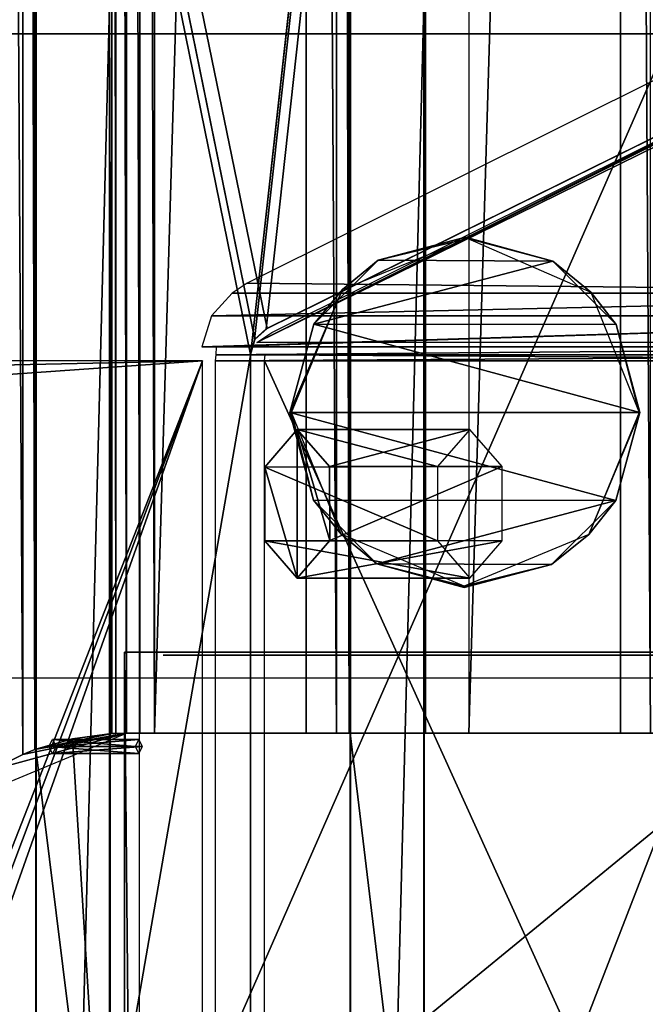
# Model space of a CAD drawing. Header units: millimetres. Extents: x -98 to 98, y -500 to 506.
# Tile 57 of 106: x 20 to 42, y 15 to 49. Entities that reach past the tile are written whole.
import ezdxf

# ---------------------------------------------------------------- set-up
doc = ezdxf.new("R2010")
doc.units = ezdxf.units.MM
doc.header["$LTSCALE"] = 65.185185
for name, color, linetype in [('10', 7, 'CONTINUOUS'), ('1016', 7, 'CONTINUOUS'), ('1017', 7, 'CONTINUOUS'), ('1059', 7, 'CONTINUOUS'), ('1060', 7, 'CONTINUOUS'), ('1061', 7, 'CONTINUOUS'), ('1062', 7, 'CONTINUOUS'), ('1123', 7, 'CONTINUOUS'), ('1125', 7, 'CONTINUOUS'), ('1126', 7, 'CONTINUOUS'), ('1151', 7, 'CONTINUOUS'), ('1337', 7, 'CONTINUOUS'), ('1338', 7, 'CONTINUOUS'), ('1340', 7, 'CONTINUOUS'), ('1343', 7, 'CONTINUOUS'), ('1344', 7, 'CONTINUOUS'), ('1354', 7, 'CONTINUOUS'), ('1355', 7, 'CONTINUOUS'), ('1356', 7, 'CONTINUOUS'), ('1382', 7, 'CONTINUOUS'), ('1385', 7, 'CONTINUOUS'), ('1386', 7, 'CONTINUOUS'), ('1387', 7, 'CONTINUOUS'), ('1389', 7, 'CONTINUOUS'), ('1390', 7, 'CONTINUOUS'), ('17', 7, 'CONTINUOUS'), ('1713', 7, 'CONTINUOUS'), ('1736', 7, 'CONTINUOUS'), ('1737', 7, 'CONTINUOUS'), ('1738', 7, 'CONTINUOUS'), ('21', 7, 'CONTINUOUS'), ('373', 7, 'CONTINUOUS'), ('380', 7, 'CONTINUOUS'), ('455', 7, 'CONTINUOUS'), ('456', 7, 'CONTINUOUS'), ('767', 7, 'CONTINUOUS'), ('768', 7, 'CONTINUOUS'), ('774', 7, 'CONTINUOUS'), ('775', 7, 'CONTINUOUS'), ('783', 7, 'CONTINUOUS'), ('786', 7, 'CONTINUOUS'), ('9', 7, 'CONTINUOUS'), ('963', 7, 'CONTINUOUS'), ('964', 7, 'CONTINUOUS'), ('965', 7, 'CONTINUOUS'), ('966', 7, 'CONTINUOUS')]:
    doc.layers.add(name, color=color, linetype=linetype)

msp = doc.modelspace()

# ---------------------------------------------------------------- linework, layer by layer
at = {"layer": '10', "color": 7, "linetype": 'CONTINUOUS'}
for points in [[(55.094, 434.525, -73), (18.5, 484.5, -73), (-62.5, -484.5, -73), (55.094, 434.525, -73)], [(55.094, 349.535, -73), (55.094, 434.525, -73), (-62.5, -484.5, -73), (55.094, 349.535, -73)], [(62.5, 346.145, -73), (55.094, 349.535, -73), (-62.5, -484.5, -73), (62.5, 346.145, -73)], [(28.241, 37.691, -73), (62.5, 346.145, -73), (-62.5, -484.5, -73), (28.241, 37.691, -73)], [(28.389, 38.249, -73), (62.5, 346.145, -73), (28.241, 37.691, -73), (28.389, 38.249, -73)], [(28.798, 38.621, -73), (62.5, 346.145, -73), (28.389, 38.249, -73), (28.798, 38.621, -73)], [(62.5, 55.285, -73), (62.5, 346.145, -73), (28.798, 38.621, -73), (62.5, 55.285, -73)], [(28.241, -37.725, -73), (28.241, 37.691, -73), (-62.5, -484.5, -73), (28.241, -37.725, -73)]]:
    msp.add_3dface(points, dxfattribs=at)
at = {"layer": '1016', "color": 7, "linetype": 'CONTINUOUS'}
for points in [[(41.2, 202.935, -151.005), (35.886, 202.935, -151.005), (35.892, 24.465, -151.005), (41.2, 202.935, -151.005)], [(41.2, 202.935, -151.005), (35.892, 24.465, -151.005), (41.196, 24.465, -151.005), (41.2, 202.935, -151.005)]]:
    msp.add_3dface(points, dxfattribs=at)
at = {"layer": '1017', "color": 7, "linetype": 'CONTINUOUS'}
for points in [[(24.87, 202.935, -151.005), (24.888, 24.465, -151.005), (30.199, 202.935, -151.005), (24.87, 202.935, -151.005)], [(30.199, 202.935, -151.005), (24.888, 24.465, -151.005), (30.195, 24.465, -151.005), (30.199, 202.935, -151.005)]]:
    msp.add_3dface(points, dxfattribs=at)
at = {"layer": '1059', "color": 7, "linetype": 'CONTINUOUS'}
for points in [[(41.2, 202.935, -151.005), (41.196, 24.465, -151.005), (42.256, 24.465, -150.567), (41.2, 202.935, -151.005)], [(42.258, 202.935, -150.565), (41.2, 202.935, -151.005), (42.256, 24.465, -150.567), (42.258, 202.935, -150.565)]]:
    msp.add_3dface(points, dxfattribs=at)
at = {"layer": '1060', "color": 7, "linetype": 'CONTINUOUS'}
for points in [[(31.255, 24.465, -150.567), (30.199, 202.935, -151.005), (30.195, 24.465, -151.005), (31.255, 24.465, -150.567)], [(31.257, 202.935, -150.565), (30.199, 202.935, -151.005), (31.255, 24.465, -150.567), (31.257, 202.935, -150.565)], [(31.699, 24.465, -149.508), (31.257, 202.935, -150.565), (31.255, 24.465, -150.567), (31.699, 24.465, -149.508)], [(31.699, 24.465, -149.508), (31.699, 202.935, -149.508), (31.257, 202.935, -150.565), (31.699, 24.465, -149.508)]]:
    msp.add_3dface(points, dxfattribs=at)
at = {"layer": '1061', "color": 7, "linetype": 'CONTINUOUS'}
for points in [[(19.197, 204.223, -151.005), (19.197, 23.177, -151.005), (20.274, 23.722, -150.547), (19.197, 204.223, -151.005)], [(19.197, 204.223, -151.005), (20.274, 23.722, -150.547), (20.265, 203.682, -150.556), (19.197, 204.223, -151.005)], [(20.697, 23.89, -149.508), (20.697, 203.51, -149.508), (20.265, 203.682, -150.556), (20.697, 23.89, -149.508)], [(20.274, 23.722, -150.547), (20.697, 23.89, -149.508), (20.265, 203.682, -150.556), (20.274, 23.722, -150.547)]]:
    msp.add_3dface(points, dxfattribs=at)
at = {"layer": '1062', "color": 7, "linetype": 'CONTINUOUS'}
for points in [[(23.388, 202.95, -149.51), (23.388, 24.45, -149.51), (23.526, 24.457, -150.131), (23.388, 202.95, -149.51)], [(23.388, 202.95, -149.51), (23.526, 24.457, -150.131), (23.526, 202.943, -150.131), (23.388, 202.95, -149.51)], [(23.526, 24.457, -150.131), (23.909, 24.465, -150.644), (23.526, 202.943, -150.131), (23.526, 24.457, -150.131)], [(23.526, 202.943, -150.131), (23.909, 24.465, -150.644), (23.909, 202.935, -150.641), (23.526, 202.943, -150.131)], [(23.909, 202.935, -150.641), (23.909, 24.465, -150.644), (24.376, 24.465, -150.915), (23.909, 202.935, -150.641)], [(24.357, 202.935, -150.907), (23.909, 202.935, -150.641), (24.376, 24.465, -150.915), (24.357, 202.935, -150.907)], [(24.87, 202.935, -151.005), (24.357, 202.935, -150.907), (24.888, 24.465, -151.005), (24.87, 202.935, -151.005)], [(24.888, 24.465, -151.005), (24.357, 202.935, -150.907), (24.376, 24.465, -150.915), (24.888, 24.465, -151.005)]]:
    msp.add_3dface(points, dxfattribs=at)
at = {"layer": '1123', "color": 7, "linetype": 'CONTINUOUS'}
for points in [[(42.975, 48.95, -97.136), (0, 48.95, -90.001), (43.646, 48.95, -96.309), (42.975, 48.95, -97.136)], [(43.646, 48.95, -96.309), (0, 48.95, -90.001), (0, 48.95, -89.001), (43.646, 48.95, -96.309)]]:
    msp.add_3dface(points, dxfattribs=at)
at = {"layer": '1125', "color": 7, "linetype": 'CONTINUOUS'}
for points in [[(43.646, 48.95, -96.309), (0, 48.95, -89.001), (43.646, -49.05, -96.309), (43.646, 48.95, -96.309)], [(0, 48.95, -89.001), (0, -49.05, -89.001), (43.646, -49.05, -96.309), (0, 48.95, -89.001)]]:
    msp.add_3dface(points, dxfattribs=at)
at = {"layer": '1126', "color": 7, "linetype": 'CONTINUOUS'}
for points in [[(0, 48.95, -90.001), (42.975, 48.95, -97.136), (0, -49.05, -90.001), (0, 48.95, -90.001)], [(42.975, 48.95, -97.136), (42.975, -49.05, -97.136), (0, -49.05, -90.001), (42.975, 48.95, -97.136)]]:
    msp.add_3dface(points, dxfattribs=at)
at = {"layer": '1151', "color": 7, "linetype": 'CONTINUOUS'}
for points in [[(-58.35, -495.8, -334.63), (-58.35, 498.1, -334.63), (58.35, -495.8, -334.63), (-58.35, -495.8, -334.63)], [(58.35, -495.8, -334.63), (-58.35, 498.1, -334.63), (53.75, 484, -334.63), (58.35, -495.8, -334.63)]]:
    msp.add_3dface(points, dxfattribs=at)
at = {"layer": '1337', "color": 1, "linetype": 'CONTINUOUS'}
for points in [[(-1.414, 36.914, -71), (-2, 35.5, -71), (26.564, 37.5, -71), (-1.414, 36.914, -71)], [(26.564, 37.5, -71), (-2, 35.5, -71), (-2, -35.5, -71), (26.564, 37.5, -71)], [(-1.414, -36.914, -71), (26.564, 37.5, -71), (-2, -35.5, -71), (-1.414, -36.914, -71)], [(0, 37.5, -71), (-1.414, 36.914, -71), (26.564, 37.5, -71), (0, 37.5, -71)], [(0, -37.5, -71), (26.564, 37.5, -71), (-1.414, -36.914, -71), (0, -37.5, -71)], [(26.564, -37.5, -71), (26.564, 37.5, -71), (0, -37.5, -71), (26.564, -37.5, -71)]]:
    msp.add_3dface(points, dxfattribs=at)
at = {"layer": '1338', "linetype": 'CONTINUOUS'}
for points in [[(27.028, 37.711, -70.697), (27.012, 37.5, -70.724), (61, 37.711, -12.459), (27.028, 37.711, -70.697)], [(61, 37.711, -12.459), (27.012, 37.5, -70.724), (61, 37.5, -12.459), (61, 37.711, -12.459)], [(27.012, 37.5, -70.724), (27.012, -37.5, -70.724), (61, 37.5, -12.459), (27.012, 37.5, -70.724)], [(61, 37.5, -12.459), (27.012, -37.5, -70.724), (61, -37.5, -12.459), (61, 37.5, -12.459)]]:
    msp.add_3dface(points, dxfattribs=at)
at = {"layer": '1340', "linetype": 'CONTINUOUS'}
for points in [[(62.136, 39.876, -12.992), (61.122, 56.681, -72.496), (28.129, 40.227, -72.496), (62.136, 39.876, -12.992)], [(27.604, 39.876, -72.19), (62.136, 39.876, -12.992), (28.129, 40.227, -72.496), (27.604, 39.876, -72.19)]]:
    msp.add_3dface(points, dxfattribs=at)
at = {"layer": '1343', "linetype": 'CONTINUOUS'}
for points in [[(27.604, 39.876, -72.19), (26.879, 39.084, -71.767), (62.136, 39.876, -12.992), (27.604, 39.876, -72.19)], [(62.136, 39.876, -12.992), (26.879, 39.084, -71.767), (61.376, 39.084, -12.629), (62.136, 39.876, -12.992)], [(26.539, 38, -71.569), (27.043, 38, -70.705), (61.376, 39.084, -12.629), (26.539, 38, -71.569)], [(26.879, 39.084, -71.767), (26.539, 38, -71.569), (61.376, 39.084, -12.629), (26.879, 39.084, -71.767)], [(61.376, 39.084, -12.629), (27.043, 38, -70.705), (61.017, 38, -12.463), (61.376, 39.084, -12.629)], [(27.043, 38, -70.705), (27.028, 37.711, -70.697), (61.017, 38, -12.463), (27.043, 38, -70.705)], [(61.017, 38, -12.463), (27.028, 37.711, -70.697), (61, 37.711, -12.459), (61.017, 38, -12.463)]]:
    msp.add_3dface(points, dxfattribs=at)
at = {"layer": '1344', "linetype": 'CONTINUOUS'}
for points in [[(62.688, 55.205, -72.678), (63, 55.138, -71.912), (28.468, 38.144, -72.694), (62.688, 55.205, -72.678)], [(61.969, 54.941, -73), (62.688, 55.205, -72.678), (28.468, 38.144, -72.694), (61.969, 54.941, -73)], [(28.468, 38.144, -72.694), (63, 55.138, -71.912), (63, 38.144, -13.496), (28.468, 38.144, -72.694)], [(28.992, 38.495, -73), (61.969, 54.941, -73), (28.468, 38.144, -72.694), (28.992, 38.495, -73)]]:
    msp.add_3dface(points, dxfattribs=at)
at = {"layer": '1354', "linetype": 'CONTINUOUS'}
for points in [[(28.742, 33.783, -53.867), (29.881, 29.9, -51.914), (29.881, 35.1, -51.914), (28.742, 33.783, -53.867)], [(29.881, 35.1, -51.914), (29.881, 29.9, -51.914), (31.02, 31.217, -49.962), (29.881, 35.1, -51.914)], [(31.014, 33.801, -49.971), (29.881, 35.1, -51.914), (31.02, 31.217, -49.962), (31.014, 33.801, -49.971)], [(28.747, 31.199, -53.858), (29.881, 29.9, -51.914), (28.742, 33.783, -53.867), (28.747, 31.199, -53.858)]]:
    msp.add_3dface(points, dxfattribs=at)
at = {"layer": '1355', "linetype": 'CONTINUOUS'}
for points in [[(28.742, 33.783, -53.867), (29.881, 35.1, -51.914), (34.793, 33.8, -57.386), (28.742, 33.783, -53.867)], [(34.793, 33.8, -57.386), (29.881, 35.1, -51.914), (35.927, 35.1, -55.441), (34.793, 33.8, -57.386)], [(34.793, 31.2, -57.386), (28.742, 33.783, -53.867), (34.793, 33.8, -57.386), (34.793, 31.2, -57.386)], [(28.747, 31.199, -53.858), (28.742, 33.783, -53.867), (34.793, 31.2, -57.386), (28.747, 31.199, -53.858)], [(35.927, 29.9, -55.441), (28.747, 31.199, -53.858), (34.793, 31.2, -57.386), (35.927, 29.9, -55.441)], [(29.881, 29.9, -51.914), (28.747, 31.199, -53.858), (35.927, 29.9, -55.441), (29.881, 29.9, -51.914)]]:
    msp.add_3dface(points, dxfattribs=at)
at = {"layer": '1356', "linetype": 'CONTINUOUS'}
for points in [[(29.881, 35.1, -51.914), (31.014, 33.801, -49.971), (35.927, 35.1, -55.441), (29.881, 35.1, -51.914)], [(35.927, 35.1, -55.441), (31.014, 33.801, -49.971), (37.062, 33.8, -53.496), (35.927, 35.1, -55.441)], [(31.014, 33.801, -49.971), (31.02, 31.217, -49.962), (37.062, 33.8, -53.496), (31.014, 33.801, -49.971)], [(37.062, 33.8, -53.496), (31.02, 31.217, -49.962), (37.062, 31.2, -53.496), (37.062, 33.8, -53.496)], [(31.02, 31.217, -49.962), (29.881, 29.9, -51.914), (37.062, 31.2, -53.496), (31.02, 31.217, -49.962)], [(29.881, 29.9, -51.914), (35.927, 29.9, -55.441), (37.062, 31.2, -53.496), (29.881, 29.9, -51.914)]]:
    msp.add_3dface(points, dxfattribs=at)
at = {"layer": '1382', "color": 7, "linetype": 'CONTINUOUS'}
for points in [[(27.222, 27.2, -62.346), (25.184, 27.2, -61.157), (45.465, 27.2, -26.39), (27.222, 27.2, -62.346)], [(47.503, 27.2, -27.579), (27.222, 27.2, -62.346), (45.465, 27.2, -26.39), (47.503, 27.2, -27.579)]]:
    msp.add_3dface(points, dxfattribs=at)
at = {"layer": '1385', "color": 7, "linetype": 'CONTINUOUS'}
for points in [[(44.997, 27.3, -26.001), (23.834, 27.3, -62.28), (23.834, -27.3, -62.28), (44.997, 27.3, -26.001)], [(44.997, -27.3, -26.001), (44.997, 27.3, -26.001), (23.834, -27.3, -62.28), (44.997, -27.3, -26.001)]]:
    msp.add_3dface(points, dxfattribs=at)
at = {"layer": '1386', "color": 7, "linetype": 'CONTINUOUS'}
for points in [[(23.834, 27.3, -62.28), (44.997, 27.3, -26.001), (24.353, 27.3, -62.582), (23.834, 27.3, -62.28)], [(24.353, 27.3, -62.582), (44.997, 27.3, -26.001), (45.515, 27.3, -26.303), (24.353, 27.3, -62.582)]]:
    msp.add_3dface(points, dxfattribs=at)
at = {"layer": '1387', "color": 7, "linetype": 'CONTINUOUS'}
for points in [[(23.834, -27.3, -62.28), (23.834, 27.3, -62.28), (24.353, -27.3, -62.582), (23.834, -27.3, -62.28)], [(23.834, 27.3, -62.28), (24.353, 27.3, -62.582), (24.353, -27.3, -62.582), (23.834, 27.3, -62.28)]]:
    msp.add_3dface(points, dxfattribs=at)
at = {"layer": '1389', "color": 7, "linetype": 'CONTINUOUS'}
for points in [[(21.315, 24.25, -59.652), (24.212, 24, -61.632), (21.189, 24, -59.868), (21.315, 24.25, -59.652)], [(24.338, 24.25, -61.416), (24.212, 24, -61.632), (21.315, 24.25, -59.652), (24.338, 24.25, -61.416)], [(24.212, 24, -61.632), (24.338, 23.75, -61.416), (21.189, 24, -59.868), (24.212, 24, -61.632)], [(21.189, 24, -59.868), (24.338, 23.75, -61.416), (21.315, 23.75, -59.652), (21.189, 24, -59.868)]]:
    msp.add_3dface(points, dxfattribs=at)
at = {"layer": '1390', "color": 7, "linetype": 'CONTINUOUS'}
for points in [[(24.338, 24.25, -61.416), (21.315, 24.25, -59.652), (21.441, 24, -59.436), (24.338, 24.25, -61.416)], [(24.464, 24, -61.2), (24.338, 24.25, -61.416), (21.441, 24, -59.436), (24.464, 24, -61.2)], [(21.315, 23.75, -59.652), (24.338, 23.75, -61.416), (24.464, 24, -61.2), (21.315, 23.75, -59.652)], [(21.315, 23.75, -59.652), (24.464, 24, -61.2), (21.441, 24, -59.436), (21.315, 23.75, -59.652)]]:
    msp.add_3dface(points, dxfattribs=at)
at = {"layer": '17', "color": 7, "linetype": 'CONTINUOUS'}
for points in [[(28.828, 38.636, -75), (62.5, 55.285, -75), (28.798, 38.621, -73), (28.828, 38.636, -75)], [(62.5, 55.285, -75), (62.5, 55.285, -73), (28.798, 38.621, -73), (62.5, 55.285, -75)]]:
    msp.add_3dface(points, dxfattribs=at)
at = {"layer": '1713', "color": 7, "linetype": 'CONTINUOUS'}
for points in [[(48.909, 1, -153.98), (17.909, 1, -153.98), (48.909, 26.4, -153.98), (48.909, 1, -153.98)], [(48.909, 26.4, -153.98), (17.909, 1, -153.98), (17.909, 26.4, -153.98), (48.909, 26.4, -153.98)]]:
    msp.add_3dface(points, dxfattribs=at)
at = {"layer": '1736', "color": 7, "linetype": 'CONTINUOUS'}
for points in [[(35.775, 41.829, -99.98), (38.832, 41, -99.98), (32.711, 41.025, -99.98), (35.775, 41.829, -99.98)], [(32.711, 41.025, -99.98), (38.832, 41, -99.98), (30.459, 38.791, -99.98), (32.711, 41.025, -99.98)], [(38.832, 41, -99.98), (41.052, 38.773, -99.98), (30.459, 38.791, -99.98), (38.832, 41, -99.98)], [(41.881, 35.7, -99.98), (29.619, 35.7, -99.98), (30.459, 38.791, -99.98), (41.881, 35.7, -99.98)], [(41.052, 38.773, -99.98), (41.881, 35.7, -99.98), (30.459, 38.791, -99.98), (41.052, 38.773, -99.98)], [(30.448, 32.627, -99.98), (29.619, 35.7, -99.98), (41.041, 32.609, -99.98), (30.448, 32.627, -99.98)], [(41.041, 32.609, -99.98), (29.619, 35.7, -99.98), (41.881, 35.7, -99.98), (41.041, 32.609, -99.98)], [(32.668, 30.4, -99.98), (30.448, 32.627, -99.98), (41.041, 32.609, -99.98), (32.668, 30.4, -99.98)], [(38.789, 30.375, -99.98), (32.668, 30.4, -99.98), (41.041, 32.609, -99.98), (38.789, 30.375, -99.98)], [(35.725, 29.571, -99.98), (32.668, 30.4, -99.98), (38.789, 30.375, -99.98), (35.725, 29.571, -99.98)]]:
    msp.add_3dface(points, dxfattribs=at)
at = {"layer": '1737', "color": 7, "linetype": 'CONTINUOUS'}
for points in [[(29.619, 35.7, -99.98), (30.448, 32.627, -99.98), (29.677, 35.7, -93.354), (29.619, 35.7, -99.98)], [(29.677, 35.7, -93.354), (30.448, 32.627, -99.98), (31.424, 31.433, -93.767), (29.677, 35.7, -93.354)], [(41.041, 32.609, -99.98), (41.881, 35.7, -99.98), (40.095, 31.422, -96.19), (41.041, 32.609, -99.98)], [(40.095, 31.422, -96.19), (41.881, 35.7, -99.98), (41.853, 35.7, -96.758), (40.095, 31.422, -96.19)], [(30.448, 32.627, -99.98), (32.668, 30.4, -99.98), (31.424, 31.433, -93.767), (30.448, 32.627, -99.98)], [(38.789, 30.375, -99.98), (41.041, 32.609, -99.98), (40.095, 31.422, -96.19), (38.789, 30.375, -99.98)], [(31.424, 31.433, -93.767), (32.668, 30.4, -99.98), (35.722, 29.614, -94.889), (31.424, 31.433, -93.767)], [(35.722, 29.614, -94.889), (38.789, 30.375, -99.98), (40.095, 31.422, -96.19), (35.722, 29.614, -94.889)], [(32.668, 30.4, -99.98), (35.725, 29.571, -99.98), (35.722, 29.614, -94.889), (32.668, 30.4, -99.98)], [(35.725, 29.571, -99.98), (38.789, 30.375, -99.98), (35.722, 29.614, -94.889), (35.725, 29.571, -99.98)]]:
    msp.add_3dface(points, dxfattribs=at)
at = {"layer": '1738', "color": 7, "linetype": 'CONTINUOUS'}
for points in [[(35.852, 41.786, -94.925), (32.711, 41.025, -99.98), (31.464, 40.008, -93.776), (35.852, 41.786, -94.925)], [(35.775, 41.829, -99.98), (32.711, 41.025, -99.98), (35.852, 41.786, -94.925), (35.775, 41.829, -99.98)], [(38.832, 41, -99.98), (35.775, 41.829, -99.98), (35.852, 41.786, -94.925), (38.832, 41, -99.98)], [(40.158, 39.914, -96.209), (38.832, 41, -99.98), (35.852, 41.786, -94.925), (40.158, 39.914, -96.209)], [(32.711, 41.025, -99.98), (30.459, 38.791, -99.98), (31.464, 40.008, -93.776), (32.711, 41.025, -99.98)], [(41.052, 38.773, -99.98), (38.832, 41, -99.98), (40.158, 39.914, -96.209), (41.052, 38.773, -99.98)], [(30.459, 38.791, -99.98), (29.619, 35.7, -99.98), (31.464, 40.008, -93.776), (30.459, 38.791, -99.98)], [(29.619, 35.7, -99.98), (29.677, 35.7, -93.354), (31.464, 40.008, -93.776), (29.619, 35.7, -99.98)], [(41.853, 35.7, -96.758), (41.052, 38.773, -99.98), (40.158, 39.914, -96.209), (41.853, 35.7, -96.758)], [(41.881, 35.7, -99.98), (41.052, 38.773, -99.98), (41.853, 35.7, -96.758), (41.881, 35.7, -99.98)]]:
    msp.add_3dface(points, dxfattribs=at)
at = {"layer": '21', "color": 7, "linetype": 'CONTINUOUS'}
for points in [[(28.241, -37.691, -75), (28.241, 37.725, -75), (28.241, -37.725, -73), (28.241, -37.691, -75)], [(28.241, 37.725, -75), (28.241, 37.691, -73), (28.241, -37.725, -73), (28.241, 37.725, -75)]]:
    msp.add_3dface(points, dxfattribs=at)
at = {"layer": '373', "linetype": 'CONTINUOUS'}
for points in [[(28.756, 37.711, -71.704), (62.738, 37.5, -13.449), (28.74, 37.5, -71.732), (28.756, 37.711, -71.704)], [(62.748, 37.711, -13.432), (62.738, 37.5, -13.449), (28.756, 37.711, -71.704), (62.748, 37.711, -13.432)], [(62.738, 37.5, -13.449), (62.738, -37.5, -13.449), (28.74, 37.5, -71.732), (62.738, 37.5, -13.449)], [(28.74, 37.5, -71.732), (62.738, -37.5, -13.449), (28.74, -37.5, -71.732), (28.74, 37.5, -71.732)]]:
    msp.add_3dface(points, dxfattribs=at)
at = {"layer": '380', "color": 7, "linetype": 'CONTINUOUS'}
for points in [[(25.786, 27.3, -64.808), (47.554, 27.3, -27.492), (26.391, 27.3, -65.16), (25.786, 27.3, -64.808)], [(47.554, 27.3, -27.492), (30.926, 27.3, -57.386), (26.391, 27.3, -65.16), (47.554, 27.3, -27.492)], [(31.354, 27.3, -57.636), (30.926, 27.3, -57.386), (47.554, 27.3, -27.492), (31.354, 27.3, -57.636)], [(31.548, 27.3, -57.749), (31.354, 27.3, -57.636), (47.554, 27.3, -27.492), (31.548, 27.3, -57.749)], [(48.78, 27.3, -28.208), (31.548, 27.3, -57.749), (47.554, 27.3, -27.492), (48.78, 27.3, -28.208)]]:
    msp.add_3dface(points, dxfattribs=at)
at = {"layer": '455', "color": 7, "linetype": 'CONTINUOUS'}
for points in [[(-65, -496.2), (-65, 496.2), (55.094, -434.525), (-65, -496.2)], [(55.094, -434.525), (-65, 496.2), (55.094, -349.535), (55.094, -434.525)], [(55.094, -349.535), (-65, 496.2), (65, -345), (55.094, -349.535)], [(65, -345), (-65, 496.2), (55.094, 349.535), (65, -345)]]:
    msp.add_3dface(points, dxfattribs=at)
at = {"layer": '456', "color": 7, "linetype": 'CONTINUOUS'}
for points in [[(-65, 496.2, 2), (-65, -496.2, 2), (55.094, 434.525, 2), (-65, 496.2, 2)], [(55.094, 434.525, 2), (-65, -496.2, 2), (55.094, 349.535, 2), (55.094, 434.525, 2)], [(55.094, 349.535, 2), (-65, -496.2, 2), (65, 345, 2), (55.094, 349.535, 2)], [(65, 345, 2), (-65, -496.2, 2), (55.094, -349.535, 2), (65, 345, 2)]]:
    msp.add_3dface(points, dxfattribs=at)
at = {"layer": '767', "color": 7, "linetype": 'CONTINUOUS'}
for points in [[(31.699, 24.465, -149.508), (31.747, 49.95, -128.98), (31.736, 202.935, -133.98), (31.699, 24.465, -149.508)], [(31.699, 202.935, -149.508), (31.699, 24.465, -149.508), (31.736, 202.935, -133.98), (31.699, 202.935, -149.508)], [(31.736, 24.465, -133.98), (31.747, 49.95, -128.98), (31.699, 24.465, -149.508), (31.736, 24.465, -133.98)], [(31.747, -50.05, -128.98), (31.747, 49.95, -128.98), (31.736, 2.935, -133.98), (31.747, -50.05, -128.98)], [(31.736, 2.935, -133.98), (31.747, 49.95, -128.98), (31.736, 24.465, -133.98), (31.736, 2.935, -133.98)]]:
    msp.add_3dface(points, dxfattribs=at)
at = {"layer": '768', "color": 7, "linetype": 'CONTINUOUS'}
for points in [[(20.697, 203.51, -149.508), (20.697, 23.89, -149.508), (20.734, 203.496, -133.98), (20.697, 203.51, -149.508)], [(20.697, 23.89, -149.508), (20.746, 49.95, -128.98), (20.734, 203.496, -133.98), (20.697, 23.89, -149.508)], [(20.734, 23.904, -133.98), (20.746, 49.95, -128.98), (20.697, 23.89, -149.508), (20.734, 23.904, -133.98)], [(20.746, -50.05, -128.98), (20.746, 49.95, -128.98), (20.734, 3.496, -133.98), (20.746, -50.05, -128.98)], [(20.734, 3.496, -133.98), (20.746, 49.95, -128.98), (20.734, 23.904, -133.98), (20.734, 3.496, -133.98)]]:
    msp.add_3dface(points, dxfattribs=at)
at = {"layer": '774', "color": 7, "linetype": 'CONTINUOUS'}
for points in [[(34.328, 24.465, -133.98), (34.386, 202.935, -149.51), (34.31, 49.95, -128.98), (34.328, 24.465, -133.98)], [(34.386, 24.465, -149.51), (34.386, 202.935, -149.51), (34.328, 24.465, -133.98), (34.386, 24.465, -149.51)], [(34.31, -50.05, -128.98), (34.328, 24.465, -133.98), (34.31, 49.95, -128.98), (34.31, -50.05, -128.98)], [(34.328, 2.935, -133.98), (34.328, 24.465, -133.98), (34.31, -50.05, -128.98), (34.328, 2.935, -133.98)]]:
    msp.add_3dface(points, dxfattribs=at)
at = {"layer": '775', "color": 7, "linetype": 'CONTINUOUS'}
for points in [[(23.388, 24.45, -149.51), (23.388, 202.95, -149.51), (23.312, 49.95, -128.98), (23.388, 24.45, -149.51)], [(23.33, 24.447, -133.98), (23.388, 24.45, -149.51), (23.312, 49.95, -128.98), (23.33, 24.447, -133.98)], [(23.312, -50.05, -128.98), (23.33, 24.447, -133.98), (23.312, 49.95, -128.98), (23.312, -50.05, -128.98)], [(23.33, 2.953, -133.98), (23.33, 24.447, -133.98), (23.312, -50.05, -128.98), (23.33, 2.953, -133.98)]]:
    msp.add_3dface(points, dxfattribs=at)
at = {"layer": '783', "color": 7, "linetype": 'CONTINUOUS'}
for points in [[(23.312, -50.05, -128.98), (23.312, 49.95, -128.98), (20.746, -50.05, -128.98), (23.312, -50.05, -128.98)], [(23.312, 49.95, -128.98), (20.746, 49.95, -128.98), (20.746, -50.05, -128.98), (23.312, 49.95, -128.98)]]:
    msp.add_3dface(points, dxfattribs=at)
at = {"layer": '786', "color": 7, "linetype": 'CONTINUOUS'}
for points in [[(34.31, -50.05, -128.98), (34.31, 49.95, -128.98), (31.747, -50.05, -128.98), (34.31, -50.05, -128.98)], [(34.31, 49.95, -128.98), (31.747, 49.95, -128.98), (31.747, -50.05, -128.98), (34.31, 49.95, -128.98)]]:
    msp.add_3dface(points, dxfattribs=at)
at = {"layer": '9', "color": 7, "linetype": 'CONTINUOUS'}
for points in [[(20, -481, -75), (-62.5, 484.5, -75), (55.094, -434.525, -75), (20, -481, -75)], [(55.094, -434.525, -75), (-62.5, 484.5, -75), (55.094, -349.535, -75), (55.094, -434.525, -75)], [(55.094, -349.535, -75), (-62.5, 484.5, -75), (62.5, -346.145, -75), (55.094, -349.535, -75)], [(62.5, -346.145, -75), (-62.5, 484.5, -75), (28.241, -37.691, -75), (62.5, -346.145, -75)], [(28.241, -37.691, -75), (-62.5, 484.5, -75), (28.241, 37.725, -75), (28.241, -37.691, -75)], [(28.241, 37.725, -75), (-62.5, 484.5, -75), (28.394, 38.257, -75), (28.241, 37.725, -75)], [(28.394, 38.257, -75), (-62.5, 484.5, -75), (28.828, 38.636, -75), (28.394, 38.257, -75)], [(28.828, 38.636, -75), (-62.5, 484.5, -75), (62.5, 55.285, -75), (28.828, 38.636, -75)]]:
    msp.add_3dface(points, dxfattribs=at)
at = {"layer": '963', "color": 7, "linetype": 'CONTINUOUS'}
for points in [[(23.33, 2.953, -133.98), (20.734, 23.904, -133.98), (22.013, 24.269, -133.98), (23.33, 2.953, -133.98)], [(23.33, 24.447, -133.98), (23.33, 2.953, -133.98), (22.013, 24.269, -133.98), (23.33, 24.447, -133.98)], [(23.33, 2.953, -133.98), (20.734, 3.496, -133.98), (20.734, 23.904, -133.98), (23.33, 2.953, -133.98)]]:
    msp.add_3dface(points, dxfattribs=at)
at = {"layer": '964', "color": 7, "linetype": 'CONTINUOUS'}
for points in [[(34.328, 24.465, -133.98), (34.328, 2.935, -133.98), (31.736, 24.465, -133.98), (34.328, 24.465, -133.98)], [(34.328, 2.935, -133.98), (31.736, 2.935, -133.98), (31.736, 24.465, -133.98), (34.328, 2.935, -133.98)]]:
    msp.add_3dface(points, dxfattribs=at)
at = {"layer": '965', "color": 7, "linetype": 'CONTINUOUS'}
for points in [[(23.909, 24.465, -153.98), (19.197, 23.177, -151.005), (17.358, 21.751, -153.98), (23.909, 24.465, -153.98)], [(19.197, 23.177, -151.005), (23.909, 24.465, -153.98), (20.274, 23.722, -150.547), (19.197, 23.177, -151.005)], [(23.909, 24.465, -153.98), (20.697, 23.89, -149.508), (20.274, 23.722, -150.547), (23.909, 24.465, -153.98)], [(20.734, 23.904, -133.98), (20.697, 23.89, -149.508), (23.909, 24.465, -153.98), (20.734, 23.904, -133.98)], [(23.388, 24.45, -149.51), (20.734, 23.904, -133.98), (23.909, 24.465, -153.98), (23.388, 24.45, -149.51)], [(20.734, 23.904, -133.98), (23.388, 24.45, -149.51), (22.013, 24.269, -133.98), (20.734, 23.904, -133.98)], [(23.388, 24.45, -149.51), (23.33, 24.447, -133.98), (22.013, 24.269, -133.98), (23.388, 24.45, -149.51)], [(23.526, 24.457, -150.131), (23.388, 24.45, -149.51), (23.909, 24.465, -153.98), (23.526, 24.457, -150.131)], [(23.909, 24.465, -150.644), (23.526, 24.457, -150.131), (23.909, 24.465, -153.98), (23.909, 24.465, -150.644)]]:
    msp.add_3dface(points, dxfattribs=at)
at = {"layer": '966', "color": 7, "linetype": 'CONTINUOUS'}
for points in [[(23.909, 24.465, -150.644), (23.909, 24.465, -153.98), (24.376, 24.465, -150.915), (23.909, 24.465, -150.644)], [(23.909, 24.465, -153.98), (24.888, 24.465, -151.005), (24.376, 24.465, -150.915), (23.909, 24.465, -153.98)], [(24.888, 24.465, -151.005), (23.909, 24.465, -153.98), (30.195, 24.465, -151.005), (24.888, 24.465, -151.005)], [(30.195, 24.465, -151.005), (23.909, 24.465, -153.98), (35.892, 24.465, -151.005), (30.195, 24.465, -151.005)], [(35.892, 24.465, -151.005), (23.909, 24.465, -153.98), (41.196, 24.465, -151.005), (35.892, 24.465, -151.005)], [(41.196, 24.465, -151.005), (23.909, 24.465, -153.98), (42.909, 24.465, -153.98), (41.196, 24.465, -151.005)], [(31.255, 24.465, -150.567), (30.195, 24.465, -151.005), (34.831, 24.465, -150.568), (31.255, 24.465, -150.567)], [(34.831, 24.465, -150.568), (30.195, 24.465, -151.005), (35.892, 24.465, -151.005), (34.831, 24.465, -150.568)], [(34.386, 24.465, -149.51), (31.699, 24.465, -149.508), (31.255, 24.465, -150.567), (34.386, 24.465, -149.51)], [(34.386, 24.465, -149.51), (31.255, 24.465, -150.567), (34.831, 24.465, -150.568), (34.386, 24.465, -149.51)], [(34.386, 24.465, -149.51), (34.328, 24.465, -133.98), (31.699, 24.465, -149.508), (34.386, 24.465, -149.51)], [(34.328, 24.465, -133.98), (31.736, 24.465, -133.98), (31.699, 24.465, -149.508), (34.328, 24.465, -133.98)], [(42.256, 24.465, -150.567), (41.196, 24.465, -151.005), (42.909, 24.465, -153.98), (42.256, 24.465, -150.567)]]:
    msp.add_3dface(points, dxfattribs=at)

doc.saveas('drawing.dxf')
